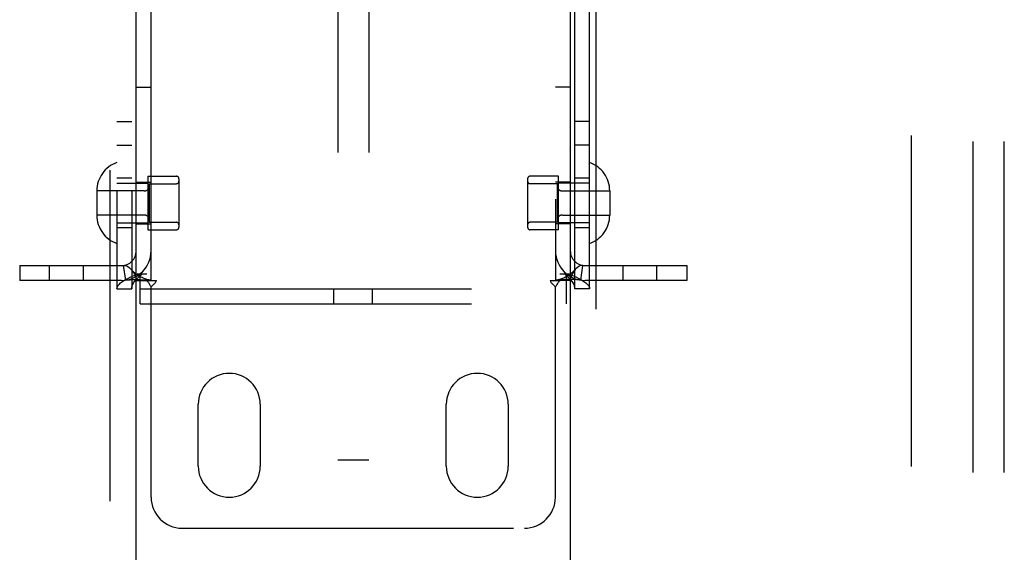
# Model space of a CAD drawing. Header units: inches. Extents: x 0 to 243, y 0 to 157.
# Tile 34 of 69: x 125.27 to 129.24, y 52.81 to 54.96. Entities that reach past the tile are written whole.
import ezdxf

# ---------------------------------------------------------------- set-up
doc = ezdxf.new("R2010")
doc.units = ezdxf.units.IN
doc.header["$LTSCALE"] = 13.357143
doc.header["$MEASUREMENT"] = 0
doc.linetypes.add('HIDDEN', pattern=[0.2, 0.1, -0.1])
for name, color, linetype in [('DEFAULT_2', 8, 'HIDDEN'), ('DOOR_2_ASSEMBLY', 7, 'CONTINUOUS'), ('MAIN_DOOR_ASSEMBLY', 7, 'CONTINUOUS')]:
    doc.layers.add(name, color=color, linetype=linetype)

msp = doc.modelspace()

# ---------------------------------------------------------------- linework, layer by layer
at = {"layer": 'DEFAULT_2', "color": 8, "linetype": 'HIDDEN'}
for p, q in [((128.8595, 91.8929), (128.8595, 18.9229)), ((126.548, 58.4319), (126.548, 53.1819)), ((126.673, 58.4319), (126.673, 53.1819)), ((125.6575, 56.9419), (125.6575, 53.8739)), ((125.7175, 56.9419), (125.7175, 53.8739)), ((127.5035, 53.8739), (127.5035, 56.9419)), ((127.5635, 53.8739), (127.5635, 56.9419)), ((125.7355, 53.9079), (125.7355, 56.9079)), ((125.7955, 53.9079), (125.7955, 56.9079)), ((127.4255, 56.9079), (127.4255, 53.9079)), ((127.4855, 56.9079), (127.4855, 53.9079)), ((129.1105, 50.4613), (129.1105, 56.6503)), ((129.2355, 50.4613), (129.2355, 56.6503)), ((125.7355, 54.6879), (125.7955, 54.6879)), ((127.4855, 54.6879), (127.4255, 54.6879)), ((125.6575, 54.5489), (125.7175, 54.5489)), ((127.5635, 54.5489), (127.5035, 54.5489)), ((125.6575, 54.4539), (125.7175, 54.4539)), ((127.5635, 54.4539), (127.5035, 54.4539)), ((125.7175, 54.3204), (125.6575, 54.3204)), ((125.7825, 54.3284), (125.8975, 54.3284)), ((125.7825, 54.3284), (125.7825, 54.1124)), ((125.9075, 54.3184), (125.9075, 54.1224)), ((127.3135, 54.3184), (127.3135, 54.1224)), ((127.4385, 54.3284), (127.3235, 54.3284)), ((127.4385, 54.1124), (127.4385, 54.3284)), ((127.5635, 54.3204), (127.5035, 54.3204)), ((125.6575, 54.3004), (125.7825, 54.3004)), ((125.7355, 54.3049), (125.7955, 54.3049)), ((125.7875, 54.2984), (125.8975, 54.2984)), ((125.7875, 54.2984), (125.7875, 54.1424)), ((127.4335, 54.2984), (127.3235, 54.2984)), ((127.4855, 54.3049), (127.4255, 54.3049)), ((127.4335, 54.1424), (127.4335, 54.2984)), ((127.5635, 54.3004), (127.4385, 54.3004)), ((125.5765, 54.2699), (125.5765, 54.1708)), ((125.7675, 54.2689), (125.5765, 54.2689)), ((127.4535, 54.2689), (127.6445, 54.2689)), ((127.6445, 54.2699), (127.6445, 54.1708)), ((125.7675, 54.1719), (125.5765, 54.1719)), ((127.4535, 54.1719), (127.6445, 54.1719)), ((125.6575, 54.1404), (125.7825, 54.1404)), ((125.7175, 54.1204), (125.6575, 54.1204)), ((125.7355, 54.1359), (125.7955, 54.1359)), ((125.7825, 54.1124), (125.8975, 54.1124)), ((125.7875, 54.1424), (125.8975, 54.1424)), ((127.4335, 54.1424), (127.3235, 54.1424)), ((127.4385, 54.1124), (127.3235, 54.1124)), ((127.4855, 54.1359), (127.4255, 54.1359)), ((127.5635, 54.1404), (127.4385, 54.1404)), ((127.5635, 54.1204), (127.5035, 54.1204)), ((125.2655, 53.9679), (125.6755, 53.9679)), ((125.2655, 53.9679), (125.2655, 53.9079)), ((125.3862, 53.9079), (125.3862, 53.9679)), ((125.5222, 53.9079), (125.5222, 53.9679)), ((125.6933, 53.9092), (125.6844, 53.9685)), ((127.5277, 53.9092), (127.5366, 53.9685)), ((127.5455, 53.9679), (127.9555, 53.9679)), ((127.6987, 53.9079), (127.6987, 53.9679)), ((127.8347, 53.9079), (127.8347, 53.9679)), ((127.9555, 53.9679), (127.9555, 53.9079)), ((125.7404, 53.9339), (125.7775, 53.9339)), ((125.751, 53.8139), (125.751, 53.9339)), ((127.4435, 53.9339), (127.4805, 53.9339)), ((127.47, 53.8139), (127.47, 53.9339)), ((125.6755, 53.9079), (125.2655, 53.9079)), ((125.6575, 53.8739), (125.7175, 53.8739)), ((125.7355, 53.9079), (125.7772, 53.9079)), ((125.751, 53.8739), (127.47, 53.8739)), ((125.7772, 53.9079), (125.8163, 53.9079)), ((125.7955, 53.0329), (125.7955, 53.8817)), ((126.5325, 53.8139), (126.5325, 53.8739)), ((126.6885, 53.8139), (126.6885, 53.8739)), ((127.4046, 53.9079), (127.4438, 53.9079)), ((127.4255, 53.0329), (127.4255, 53.8817)), ((127.4855, 53.9079), (127.4438, 53.9079)), ((127.5635, 53.8739), (127.5035, 53.8739)), ((127.9555, 53.9079), (127.5455, 53.9079)), ((125.751, 53.8139), (127.47, 53.8139)), ((125.9855, 53.1579), (125.9855, 53.4079)), ((126.2355, 53.4079), (126.2355, 53.1579)), ((126.9855, 53.1579), (126.9855, 53.4079)), ((127.2355, 53.4079), (127.2355, 53.1579)), ((126.673, 53.1819), (126.548, 53.1819)), ((125.9205, 52.9079), (127.3005, 52.9079))]:
    msp.add_line(p, q, dxfattribs=at)
for points in [[(125.6844, 53.9685), (125.6879, 53.9687), (125.6919, 53.9681), (125.6965, 53.9665), (125.7014, 53.9639), (125.7064, 53.9604), (125.7114, 53.9561), (125.7154, 53.9518)], [(127.5366, 53.9685), (127.5331, 53.9687), (127.529, 53.9681), (127.5244, 53.9665), (127.5195, 53.9639), (127.5145, 53.9604), (127.5096, 53.9561), (127.5055, 53.9518)], [(125.6575, 53.8739), (125.6584, 53.8799), (125.6612, 53.8859), (125.6659, 53.8919), (125.6723, 53.8979), (125.6804, 53.9039), (125.69, 53.9099), (125.701, 53.9159), (125.7132, 53.9219), (125.7264, 53.9279), (125.7404, 53.9339)], [(125.7925, 53.9085), (125.7894, 53.909), (125.786, 53.9097), (125.7824, 53.9105), (125.7787, 53.9115), (125.7748, 53.9127), (125.7709, 53.914), (125.7669, 53.9156), (125.7628, 53.9173), (125.7587, 53.9191), (125.7546, 53.9212), (125.7504, 53.9234), (125.7463, 53.9259), (125.7422, 53.9285), (125.7381, 53.9313), (125.7341, 53.9343), (125.73, 53.9376), (125.726, 53.9411), (125.7221, 53.9448), (125.7181, 53.9488), (125.7154, 53.9518)], [(125.7154, 53.9518), (125.716, 53.9512), (125.7204, 53.9457), (125.7244, 53.9398), (125.7281, 53.9334), (125.7312, 53.9267), (125.7336, 53.92), (125.735, 53.9137), (125.7355, 53.9079)], [(125.7175, 53.8739), (125.7179, 53.8799), (125.7194, 53.8859), (125.7217, 53.8919), (125.7249, 53.8979), (125.7289, 53.9039), (125.7337, 53.9099), (125.7392, 53.9159), (125.7453, 53.9219), (125.7519, 53.9279), (125.7589, 53.9339)], [(127.5055, 53.9518), (127.5027, 53.9488), (127.4988, 53.9447), (127.4948, 53.941), (127.4908, 53.9375), (127.4867, 53.9342), (127.4826, 53.9312), (127.4785, 53.9283), (127.4744, 53.9257), (127.4702, 53.9233), (127.4661, 53.921), (127.4619, 53.919), (127.4578, 53.9171), (127.4537, 53.9154), (127.4497, 53.9139), (127.4458, 53.9126), (127.442, 53.9114), (127.4383, 53.9105), (127.4348, 53.9096), (127.4314, 53.909), (127.4284, 53.9085), (127.4273, 53.9083)], [(127.462, 53.9339), (127.469, 53.9279), (127.4756, 53.9219), (127.4817, 53.9159), (127.4872, 53.9099), (127.492, 53.9039), (127.4961, 53.8979), (127.4993, 53.8919), (127.5016, 53.8859), (127.503, 53.8799), (127.5035, 53.8739)], [(127.4805, 53.9339), (127.4946, 53.9279), (127.5078, 53.9219), (127.52, 53.9159), (127.5309, 53.9099), (127.5406, 53.9039), (127.5486, 53.8979), (127.555, 53.8919), (127.5597, 53.8859), (127.5625, 53.8799), (127.5635, 53.8739)], [(127.5055, 53.9518), (127.505, 53.9512), (127.5006, 53.9457), (127.4965, 53.9398), (127.4929, 53.9334), (127.4897, 53.9267), (127.4874, 53.92), (127.486, 53.9137), (127.4855, 53.9079)], [(125.6933, 53.9092), (125.7018, 53.9102), (125.7107, 53.9108), (125.7197, 53.9112), (125.7285, 53.9114), (125.7367, 53.9114), (125.7443, 53.9113), (125.7513, 53.9111), (125.7578, 53.9109), (125.7639, 53.9106), (125.7697, 53.9103), (125.7752, 53.91), (125.7802, 53.9096), (125.7847, 53.9093), (125.7885, 53.9089), (125.7915, 53.9086), (125.7931, 53.9084)], [(125.7772, 53.9079), (125.7793, 53.9055), (125.7812, 53.9032), (125.7829, 53.9011), (125.7844, 53.899), (125.7857, 53.897), (125.7869, 53.895)], [(125.7869, 53.895), (125.7894, 53.891), (125.7908, 53.8887), (125.7924, 53.8863), (125.7939, 53.8839), (125.7955, 53.8817)], [(125.7925, 53.9085), (125.7937, 53.9083), (125.795, 53.9081), (125.7955, 53.9079)], [(125.8064, 53.8924), (125.8019, 53.8884), (125.7996, 53.8862), (125.7975, 53.884), (125.7955, 53.8817)], [(125.8163, 53.9079), (125.8158, 53.9055), (125.8149, 53.9031), (125.8136, 53.9007), (125.812, 53.8984), (125.8103, 53.8963), (125.8084, 53.8944), (125.8064, 53.8924)], [(127.4046, 53.9079), (127.4052, 53.9055), (127.4061, 53.9031), (127.4074, 53.9007), (127.409, 53.8984), (127.4107, 53.8963), (127.4125, 53.8944), (127.4146, 53.8924), (127.419, 53.8884)], [(127.419, 53.8884), (127.4213, 53.8862), (127.4235, 53.884), (127.4255, 53.8817)], [(127.4273, 53.9083), (127.4259, 53.9081), (127.4255, 53.9079)], [(127.4315, 53.891), (127.4301, 53.8887), (127.4286, 53.8863), (127.427, 53.884), (127.4255, 53.8817)], [(127.5277, 53.9092), (127.5192, 53.9102), (127.5102, 53.9108), (127.5012, 53.9112), (127.4925, 53.9114), (127.4842, 53.9114), (127.4766, 53.9113), (127.4696, 53.9111), (127.4631, 53.9109), (127.457, 53.9106), (127.4512, 53.9103), (127.4458, 53.91), (127.4407, 53.9096), (127.4363, 53.9093), (127.4325, 53.9089), (127.4295, 53.9086), (127.4279, 53.9084)], [(127.4438, 53.9079), (127.4416, 53.9055), (127.4397, 53.9032), (127.4381, 53.9011), (127.4366, 53.899), (127.4353, 53.897), (127.434, 53.895), (127.4315, 53.891)]]:
    msp.add_lwpolyline(points, dxfattribs=at)
for centre, radius, start, end in [((125.6965, 54.2699), 0.12, 108.9656, 180), ((127.5245, 54.2699), 0.12, 0, 71.0344), ((125.8975, 54.3184), 0.01, 0, 90), ((127.3235, 54.3184), 0.01, 90, 180), ((125.7675, 54.2889), 0.02, 270, 360), ((125.8975, 54.3084), 0.01, 270, 360), ((127.3235, 54.3084), 0.01, 180, 270), ((127.4535, 54.2889), 0.02, 180, 270), ((125.6965, 54.1708), 0.12, 180, 251.0344), ((125.7675, 54.1519), 0.02, 0, 90), ((127.4535, 54.1519), 0.02, 90, 180), ((127.5245, 54.1708), 0.12, 288.9656, 360), ((125.8975, 54.1324), 0.01, 0, 90), ((125.8975, 54.1224), 0.01, 270, 360), ((127.3235, 54.1324), 0.01, 90, 180), ((127.3235, 54.1224), 0.01, 180, 270), ((125.6755, 54.0279), 0.12, 270, 360), ((125.6755, 54.0279), 0.06, 270, 360), ((127.5455, 54.0279), 0.12, 180, 270), ((127.5455, 54.0279), 0.06, 180, 270), ((126.1105, 53.4079), 0.125, 0, 180), ((127.1105, 53.4079), 0.125, 0, 180), ((126.1105, 53.1579), 0.125, 180, 360), ((127.1105, 53.1579), 0.125, 180, 360), ((125.9205, 53.0329), 0.125, 180, 270), ((127.3005, 53.0329), 0.125, 270, 360)]:
    msp.add_arc(centre, radius, start, end, dxfattribs=at)
at = {"layer": 'DOOR_2_ASSEMBLY', "color": 8, "linetype": 'HIDDEN'}
msp.add_line((125.6305, 45.0029), (125.6305, 65.8129), dxfattribs=at)
at = {"layer": 'DOOR_2_ASSEMBLY', "color": 3, "linetype": 'Continuous'}
msp.add_line((125.7345, 45.1579), (125.7345, 65.6579), dxfattribs=at)
at = {"layer": 'MAIN_DOOR_ASSEMBLY', "color": 8, "linetype": 'HIDDEN'}
msp.add_line((127.5885, 65.8129), (127.5885, 45.0029), dxfattribs=at)
at = {"layer": 'MAIN_DOOR_ASSEMBLY', "color": 3, "linetype": 'Continuous'}
msp.add_line((127.4845, 65.6579), (127.4845, 45.1579), dxfattribs=at)

doc.saveas('drawing.dxf')
